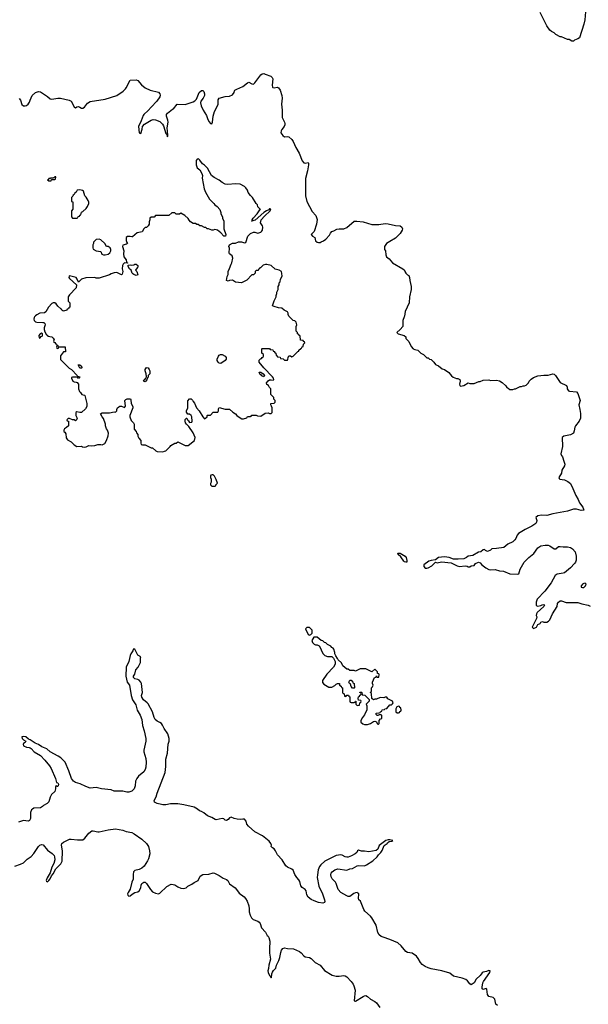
# Model space of a CAD drawing. Header units: inches. Extents: x 2473073 to 2657680, y 705365 to 849016.
# Tile 66 of 151: x 2499857 to 2507530, y 800720 to 814011. Entities that reach past the tile are written whole.
import ezdxf

# ---------------------------------------------------------------- set-up
doc = ezdxf.new("R2010")
doc.units = ezdxf.units.IN
doc.header["$MEASUREMENT"] = 0
for name, color, linetype in [('C4890', 7, 'Continuous'), ('C4891', 7, 'Continuous'), ('C5800', 7, 'Continuous'), ('C5801', 7, 'Continuous')]:
    doc.layers.add(name, color=color, linetype=linetype)

msp = doc.modelspace()

# ---------------------------------------------------------------- linework, layer by layer
at = {"layer": 'C4890', "color": 5, "elevation": 60}
for points in [[(2500000, 804289), (2499998, 804290), (2499977, 804297), (2499938, 804330), (2499903, 804337), (2499888, 804330), (2499889, 804310), (2499909, 804289), (2499938, 804270), (2499930, 804254), (2499910, 804242), (2499902, 804230), (2499909, 804210), (2499948, 804190), (2499986, 804186), (2500000, 804180)], [(2500000, 803221), (2499990, 803201), (2499970, 803194), (2499910, 803199), (2499843, 803177)], [(2499790, 802586), (2499870, 802611), (2499908, 802630), (2499959, 802681), (2500000, 802708)]]:
    msp.add_lwpolyline(points, dxfattribs=at)
at = {"layer": 'C4891', "color": 5, "elevation": 60}
msp.add_lwpolyline([(2499850, 812947), (2499866, 812926), (2499888, 812868), (2499910, 812848), (2499930, 812847), (2499950, 812853), (2499970, 812869), (2499990, 812898), (2500000, 812924)], dxfattribs=at)
at = {"layer": 'C5800', "color": 5}
for points, elevation in [([(2500059, 810000), (2500051, 809990), (2500046, 809970), (2500051, 809950), (2500070, 809931), (2500090, 809926), (2500170, 809925), (2500182, 809922), (2500194, 809910), (2500202, 809890), (2500185, 809850), (2500185, 809830), (2500197, 809797), (2500218, 809758), (2500230, 809754), (2500238, 809738), (2500292, 809732), (2500310, 809714), (2500322, 809690), (2500314, 809670), (2500318, 809658), (2500330, 809654), (2500338, 809638), (2500354, 809630), (2500358, 809618), (2500374, 809610), (2500374, 809606), (2500358, 809602), (2500354, 809590), (2500358, 809578), (2500370, 809574), (2500382, 809578), (2500386, 809594), (2500470, 809594), (2500474, 809526), (2500450, 809526), (2500406, 809474), (2500406, 809426), (2500525, 809305), (2500554, 809290), (2500634, 809210), (2500638, 809198), (2500672, 809192), (2500670, 809186), (2500658, 809182), (2500650, 809166), (2500642, 809182), (2500630, 809186), (2500570, 809186), (2500558, 809182), (2500554, 809170), (2500574, 809130), (2500590, 809122), (2500620, 809120), (2500633, 809113), (2500652, 809092), (2500652, 809030), (2500662, 808990), (2500677, 808977), (2500694, 808950), (2500730, 808942), (2500736, 808936), (2500762, 808830), (2500762, 808790), (2500744, 808756), (2500690, 808708), (2500670, 808708), (2500630, 808718), (2500614, 808710), (2500614, 808670), (2500632, 808630), (2500622, 808610), (2500610, 808598), (2500590, 808608), (2500568, 808608), (2500530, 808626), (2500510, 808626), (2500494, 808610), (2500498, 808598), (2500514, 808590), (2500514, 808530), (2500490, 808506), (2500462, 808490), (2500454, 808470), (2500454, 808450), (2500464, 808444), (2500480, 808420), (2500485, 808365), (2500500, 808340), (2500550, 808311), (2500590, 808271), (2500630, 808251), (2500690, 808252), (2500704, 808244), (2500730, 808242), (2500755, 808245), (2500790, 808262), (2500830, 808258), (2500870, 808265), (2500910, 808278), (2500950, 808278), (2500970, 808272), (2500996, 808284), (2501008, 808292), (2501029, 808331), (2501050, 808394), (2501055, 808430), (2501042, 808470), (2501029, 808489), (2501015, 808530), (2501015, 808550), (2500990, 808626), (2500968, 808650), (2500948, 808692), (2500970, 808702), (2501070, 808705), (2501130, 808718), (2501150, 808714), (2501167, 808733), (2501167, 808747), (2501175, 808770), (2501194, 808786), (2501210, 808792), (2501230, 808792), (2501270, 808774), (2501287, 808793), (2501278, 808870), (2501290, 808882), (2501309, 808891), (2501352, 808892), (2501358, 808878), (2501361, 808830), (2501385, 808790), (2501385, 808770), (2501342, 808670), (2501342, 808650), (2501362, 808602), (2501391, 808571), (2501402, 808550), (2501404, 808484), (2501430, 808454), (2501433, 808433), (2501452, 808410), (2501452, 808390), (2501464, 808364), (2501492, 808330), (2501493, 808293), (2501498, 808278), (2501513, 808273), (2501551, 808271), (2501633, 808233), (2501650, 808232), (2501694, 808190), (2501710, 808182), (2501790, 808178), (2501810, 808185), (2501830, 808192), (2501888, 808250), (2501896, 808264), (2501950, 808294), (2501970, 808294), (2501990, 808314), (2502074, 808270), (2502090, 808265), (2502130, 808265), (2502217, 808330), (2502223, 808370), (2502196, 808436), (2502139, 808519), (2502109, 808549), (2502095, 808570), (2502089, 808591), (2502088, 808612), (2502107, 808633), (2502114, 808634), (2502122, 808610), (2502137, 808597), (2502150, 808574), (2502182, 808578), (2502186, 808590), (2502178, 808650), (2502170, 808666), (2502150, 808686), (2502127, 808687), (2502108, 808712), (2502108, 808732), (2502128, 808770), (2502127, 808867), (2502150, 808894), (2502170, 808894), (2502190, 808874), (2502197, 808857), (2502215, 808835), (2502243, 808770), (2502277, 808730), (2502328, 808648), (2502350, 808625), (2502366, 808630), (2502386, 808650), (2502386, 808670), (2502390, 808674), (2502430, 808674), (2502468, 808712), (2502530, 808714), (2502538, 808730), (2502540, 808760), (2502550, 808774), (2502630, 808754), (2502690, 808752), (2502732, 808712), (2502771, 808691), (2502786, 808666), (2502830, 808636), (2502855, 808625), (2502875, 808625), (2502922, 808638), (2502930, 808654), (2502970, 808654), (2502982, 808658), (2502990, 808672), (2503050, 808674), (2503065, 808665), (2503110, 808661), (2503170, 808698), (2503210, 808702), (2503230, 808694), (2503250, 808694), (2503266, 808710), (2503266, 808770), (2503256, 808796), (2503246, 808810), (2503246, 808830), (2503290, 808834), (2503306, 808850), (2503306, 808870), (2503288, 808888), (2503286, 808910), (2503246, 808950), (2503246, 809030), (2503230, 809046), (2503215, 809075), (2503190, 809086), (2503188, 809108), (2503210, 809138), (2503228, 809150), (2503251, 809151), (2503276, 809144), (2503286, 809154), (2503282, 809170), (2503269, 809190), (2503150, 809310), (2503089, 809390), (2503087, 809413), (2503107, 809433), (2503122, 809438), (2503127, 809453), (2503142, 809458), (2503146, 809470), (2503146, 809490), (2503126, 809510), (2503126, 809570), (2503130, 809574), (2503230, 809574), (2503238, 809558), (2503273, 809553), (2503278, 809538), (2503293, 809533), (2503298, 809518), (2503314, 809510), (2503318, 809478), (2503333, 809473), (2503338, 809458), (2503370, 809454), (2503378, 809438), (2503412, 809432), (2503430, 809414), (2503470, 809414), (2503476, 809424), (2503478, 809450), (2503487, 809473), (2503510, 809474), (2503530, 809462), (2503546, 809470), (2503610, 809534), (2503622, 809538), (2503626, 809550), (2503650, 809574), (2503662, 809578), (2503667, 809593), (2503682, 809598), (2503686, 809630), (2503706, 809650), (2503702, 809662), (2503687, 809667), (2503682, 809682), (2503647, 809687), (2503642, 809742), (2503627, 809747), (2503622, 809762), (2503606, 809770), (2503606, 809790), (2503588, 809808), (2503588, 809868), (2503595, 809890), (2503590, 809926), (2503570, 809946), (2503549, 809949), (2503498, 810000)], 80), ([(2505045, 810000), (2505028, 809950), (2505026, 809870), (2504993, 809827), (2504948, 809790), (2504950, 809786), (2504966, 809770), (2505046, 809750), (2505066, 809730), (2505068, 809708), (2505108, 809668), (2505140, 809600), (2505166, 809570), (2505190, 809558), (2505230, 809548), (2505269, 809509), (2505306, 809490), (2505340, 809460), (2505350, 809446), (2505370, 809446), (2505388, 809428), (2505410, 809426), (2505448, 809388), (2505470, 809358), (2505510, 809338), (2505560, 809300), (2505589, 809289), (2505648, 809250), (2505682, 809202), (2505705, 809185), (2505750, 809168), (2505770, 809168), (2505795, 809155), (2505802, 809130), (2505794, 809090), (2505795, 809075), (2505805, 809065), (2505850, 809075), (2505910, 809108), (2505930, 809098), (2505990, 809098), (2506053, 809127), (2506070, 809128), (2506113, 809147), (2506190, 809148), (2506210, 809142), (2506290, 809144), (2506330, 809134), (2506370, 809114), (2506418, 809070), (2506430, 809048), (2506450, 809038), (2506470, 809018), (2506510, 809018), (2506533, 809027), (2506550, 809028), (2506610, 809058), (2506630, 809058), (2506650, 809068), (2506670, 809068), (2506690, 809078), (2506722, 809110), (2506731, 809130), (2506760, 809160), (2506790, 809179), (2506850, 809202), (2506930, 809214), (2506990, 809214), (2507050, 809232), (2507070, 809226), (2507086, 809210), (2507150, 809115), (2507235, 809075), (2507245, 809050), (2507246, 809026), (2507263, 809003), (2507277, 808997), (2507369, 808989), (2507387, 808967), (2507419, 808870), (2507403, 808810), (2507418, 808750), (2507426, 808694), (2507423, 808630), (2507405, 808590), (2507359, 808530), (2507349, 808510), (2507341, 808459), (2507329, 808430), (2507290, 808407), (2507198, 808390), (2507179, 808370), (2507183, 808250), (2507161, 808150), (2507169, 808130), (2507184, 808110), (2507198, 808050), (2507214, 808010), (2507209, 807990), (2507173, 807930), (2507167, 807890), (2507133, 807830), (2507138, 807818), (2507148, 807810), (2507210, 807800), (2507256, 807776), (2507288, 807748), (2507322, 807682), (2507360, 807590), (2507395, 807535), (2507411, 807490), (2507457, 807430), (2507468, 807392), (2507433, 807387), (2507370, 807404), (2507330, 807403), (2507250, 807377), (2507050, 807342), (2506970, 807317), (2506898, 807322), (2506850, 807313), (2506821, 807290), (2506835, 807250), (2506833, 807230), (2506822, 807210), (2506770, 807174), (2506679, 807130), (2506590, 807077), (2506570, 807051), (2506554, 807010), (2506539, 806990), (2506510, 806965), (2506444, 806930), (2506390, 806888), (2506290, 806871), (2506230, 806867), (2506209, 806850), (2506170, 806831), (2506145, 806845), (2506130, 806861), (2506110, 806857), (2506078, 806830), (2506050, 806823), (2505970, 806779), (2505911, 806769), (2505885, 806750), (2505850, 806733), (2505772, 806728), (2505710, 806730), (2505651, 806751), (2505590, 806761), (2505510, 806752), (2505470, 806719), (2505410, 806710), (2505380, 806700), (2505309, 806651), (2505311, 806630), (2505330, 806609), (2505350, 806606), (2505370, 806611), (2505419, 806641), (2505470, 806687), (2505490, 806681), (2505550, 806693), (2505678, 806678), (2505759, 806639), (2505790, 806631), (2505870, 806640), (2505895, 806635), (2505910, 806624), (2505930, 806624), (2505950, 806638), (2505990, 806642), (2506006, 806670), (2506050, 806687), (2506070, 806679), (2506093, 806653), (2506147, 806610), (2506190, 806589), (2506210, 806586), (2506272, 806588), (2506330, 806573), (2506386, 806566), (2506470, 806533), (2506575, 806525), (2506591, 806530), (2506610, 806595), (2506666, 806690), (2506727, 806750), (2506794, 806806), (2506850, 806880), (2506890, 806908), (2506950, 806917), (2506990, 806916), (2507012, 806910), (2507070, 806870), (2507090, 806867), (2507130, 806898), (2507150, 806901), (2507190, 806895), (2507250, 806896), (2507290, 806885), (2507316, 806870), (2507354, 806830), (2507367, 806770), (2507365, 806715), (2507357, 806690), (2507344, 806670), (2507290, 806613), (2507210, 806545), (2507190, 806538), (2507112, 806528), (2507084, 806510), (2507030, 806410), (2506945, 806295), (2506842, 806190), (2506828, 806150), (2506828, 806110), (2506838, 806098), (2506850, 806095), (2506890, 806102), (2506907, 806113), (2506930, 806119), (2506939, 806110), (2506930, 806092), (2506842, 806010), (2506830, 805992), (2506829, 805970), (2506835, 805950), (2506833, 805930), (2506775, 805810), (2506781, 805801), (2506790, 805795), (2506831, 805809), (2506850, 805849), (2506879, 805861), (2506890, 805878), (2506910, 805886), (2506930, 805878), (2506970, 805878), (2506992, 805890), (2507011, 805910), (2507045, 805990), (2507111, 806090), (2507116, 806130), (2507126, 806150), (2507150, 806166), (2507170, 806166), (2507230, 806144), (2507390, 806142), (2507445, 806125), (2507530, 806109), (2507554, 806094)], 60), ([(2506303, 800703), (2506284, 800724), (2506268, 800788), (2506259, 800799), (2506245, 800810), (2506190, 800825), (2506177, 800837), (2506172, 800852), (2506163, 800923), (2506150, 800933), (2506110, 800922), (2506099, 800930), (2506097, 800950), (2506109, 801010), (2506117, 801030), (2506201, 801150), (2506205, 801170), (2506190, 801176), (2506158, 801162), (2506110, 801152), (2506097, 801143), (2506070, 801110), (2506019, 801061), (2505990, 801011), (2505950, 800984), (2505930, 800996), (2505898, 801038), (2505876, 801056), (2505830, 801075), (2505710, 801098), (2505662, 801142), (2505554, 801170), (2505410, 801199), (2505371, 801211), (2505330, 801231), (2505290, 801258), (2505264, 801284), (2505236, 801336), (2505210, 801371), (2505152, 801410), (2505090, 801421), (2505070, 801431), (2505005, 801510), (2504958, 801550), (2504850, 801596), (2504764, 801624), (2504737, 801637), (2504710, 801657), (2504688, 801690), (2504669, 801789), (2504610, 801885), (2504589, 801910), (2504515, 801975), (2504499, 801999), (2504454, 802110), (2504432, 802132), (2504427, 802150), (2504432, 802210), (2504422, 802222), (2504410, 802228), (2504390, 802226), (2504366, 802214), (2504310, 802175), (2504290, 802175), (2504270, 802183), (2504192, 802230), (2504156, 802270), (2504130, 802350), (2504117, 802370), (2504074, 802414), (2504062, 802442), (2504056, 802470), (2504061, 802490), (2504076, 802510), (2504110, 802533), (2504150, 802547), (2504270, 802530), (2504310, 802548), (2504350, 802551), (2504410, 802587), (2504430, 802592), (2504510, 802590), (2504538, 802602), (2504622, 802658), (2504683, 802710), (2504701, 802739), (2504732, 802768), (2504750, 802796), (2504776, 802865), (2504815, 802890), (2504821, 802900), (2504843, 802917), (2504880, 802920), (2504891, 802930), (2504850, 802939), (2504830, 802939), (2504798, 802930), (2504710, 802863), (2504688, 802812), (2504666, 802794), (2504570, 802777), (2504510, 802788), (2504468, 802788), (2504430, 802801), (2504415, 802790), (2504406, 802770), (2504384, 802750), (2504335, 802725), (2504290, 802708), (2504270, 802706), (2504250, 802712), (2504210, 802732), (2504190, 802737), (2504130, 802730), (2503975, 802650), (2503919, 802601), (2503902, 802578), (2503887, 802533), (2503874, 802466), (2503872, 802430), (2503893, 802313), (2503942, 802210), (2503969, 802130), (2503973, 802107), (2503970, 802092), (2503950, 802083), (2503890, 802093), (2503830, 802115), (2503790, 802134), (2503750, 802168), (2503730, 802198), (2503724, 802250), (2503710, 802270), (2503670, 802298), (2503650, 802319), (2503637, 802377), (2503622, 802402), (2503595, 802430), (2503570, 802471), (2503546, 802530), (2503530, 802544), (2503470, 802572), (2503449, 802590), (2503400, 802670), (2503336, 802736), (2503310, 802790), (2503290, 802819), (2503270, 802830), (2503251, 802850), (2503253, 802867), (2503247, 802890), (2503223, 802923), (2503134, 802994), (2503030, 803050), (2502943, 803123), (2502924, 803150), (2502915, 803190), (2502890, 803217), (2502870, 803221), (2502830, 803215), (2502790, 803220), (2502750, 803228), (2502710, 803247), (2502690, 803239), (2502670, 803213), (2502650, 803202), (2502630, 803205), (2502610, 803222), (2502590, 803230), (2502510, 803212), (2502494, 803214), (2502450, 803242), (2502390, 803265), (2502343, 803303), (2502310, 803321), (2502282, 803330), (2502255, 803355), (2502210, 803381), (2502070, 803413), (2501990, 803425), (2501890, 803425), (2501830, 803411), (2501790, 803411), (2501770, 803419), (2501710, 803430), (2501678, 803450), (2501673, 803470), (2501698, 803522), (2501712, 803570), (2501819, 803850), (2501827, 803930), (2501827, 804030), (2501853, 804110), (2501859, 804230), (2501874, 804270), (2501875, 804310), (2501858, 804370), (2501805, 804445), (2501786, 804490), (2501770, 804510), (2501750, 804525), (2501710, 804543), (2501686, 804566), (2501673, 804590), (2501648, 804670), (2501590, 804774), (2501576, 804790), (2501528, 804828), (2501505, 804865), (2501502, 804890), (2501514, 804930), (2501501, 805050), (2501493, 805070), (2501470, 805094), (2501450, 805104), (2501413, 805113), (2501391, 805130), (2501394, 805150), (2501410, 805175), (2501426, 805234), (2501454, 805270), (2501488, 805332), (2501485, 805395), (2501490, 805412), (2501450, 805434), (2501410, 805514), (2501390, 805514), (2501385, 805490), (2501358, 805450), (2501350, 805430), (2501332, 805348), (2501292, 805270), (2501291, 805150), (2501307, 805070), (2501337, 805030), (2501362, 804890), (2501379, 804830), (2501424, 804764), (2501442, 804690), (2501482, 804622), (2501503, 804563), (2501516, 804484), (2501538, 804410), (2501561, 804310), (2501561, 804270), (2501533, 804150), (2501534, 804130), (2501559, 804039), (2501564, 803990), (2501559, 803921), (2501550, 803891), (2501530, 803860), (2501461, 803799), (2501438, 803770), (2501419, 803730), (2501416, 803670), (2501404, 803630), (2501370, 803596), (2501330, 803582), (2501303, 803583), (2501250, 803597), (2501150, 803596), (2501130, 803598), (2501090, 803615), (2500962, 803630), (2500890, 803648), (2500810, 803639), (2500750, 803658), (2500674, 803694), (2500610, 803714), (2500584, 803730), (2500554, 803770), (2500519, 803870), (2500470, 803988), (2500410, 804045), (2500376, 804070), (2500270, 804127), (2500224, 804170), (2500157, 804197), (2500110, 804225), (2500064, 804244), (2500000, 804289)], 60), ([(2500000, 804180), (2500010, 804175), (2500053, 804130), (2500139, 804079), (2500196, 804016), (2500259, 803939), (2500282, 803902), (2500342, 803770), (2500354, 803714), (2500372, 803710), (2500379, 803690), (2500377, 803670), (2500370, 803658), (2500361, 803661), (2500350, 803674), (2500342, 803650), (2500342, 803630), (2500329, 803591), (2500288, 803550), (2500270, 803514), (2500250, 803454), (2500228, 803432), (2500176, 803404), (2500166, 803390), (2500138, 803370), (2500050, 803366), (2500030, 803356), (2500017, 803343), (2500002, 803310), (2500004, 803230), (2500000, 803221)], 60), ([(2500000, 802708), (2500010, 802715), (2500050, 802754), (2500110, 802848), (2500130, 802870), (2500150, 802878), (2500172, 802872), (2500230, 802800), (2500297, 802757), (2500320, 802730), (2500328, 802710), (2500329, 802670), (2500319, 802621), (2500290, 802570), (2500267, 802493), (2500226, 802426), (2500215, 802390), (2500220, 802380), (2500230, 802375), (2500250, 802389), (2500270, 802415), (2500285, 802455), (2500310, 802483), (2500346, 802550), (2500410, 802615), (2500432, 802650), (2500436, 802790), (2500422, 802870), (2500427, 802890), (2500447, 802910), (2500530, 802947), (2500550, 802949), (2500638, 802938), (2500710, 802940), (2500737, 802963), (2500788, 803032), (2500830, 803060), (2500850, 803063), (2500910, 803048), (2500930, 803048), (2501050, 803075), (2501150, 803087), (2501250, 803072), (2501293, 803053), (2501370, 803040), (2501403, 803023), (2501507, 802950), (2501569, 802890), (2501594, 802850), (2501610, 802790), (2501612, 802750), (2501595, 802685), (2501583, 802657), (2501535, 802585), (2501504, 802556), (2501470, 802540), (2501413, 802527), (2501394, 802510), (2501388, 802470), (2501387, 802410), (2501370, 802370), (2501346, 802274), (2501319, 802230), (2501314, 802210), (2501315, 802195), (2501330, 802178), (2501350, 802186), (2501374, 802206), (2501413, 802227), (2501450, 802238), (2501470, 802252), (2501492, 802290), (2501496, 802330), (2501506, 802350), (2501530, 802367), (2501550, 802367), (2501570, 802349), (2501620, 802270), (2501650, 802238), (2501690, 802218), (2501730, 802213), (2501750, 802221), (2501843, 802310), (2501899, 802341), (2501930, 802339), (2501950, 802332), (2501990, 802307), (2502030, 802289), (2502070, 802285), (2502102, 802290), (2502126, 802315), (2502151, 802329), (2502180, 802340), (2502210, 802364), (2502267, 802393), (2502292, 802450), (2502330, 802470), (2502410, 802476), (2502470, 802495), (2502488, 802492), (2502550, 802460), (2502604, 802424), (2502650, 802405), (2502668, 802390), (2502688, 802348), (2502763, 802290), (2502784, 802270), (2502819, 802219), (2502884, 802170), (2502903, 802150), (2502926, 802110), (2502951, 802050), (2502955, 802010), (2502952, 801970), (2502965, 801925), (2502985, 801885), (2503006, 801866), (2503070, 801841), (2503088, 801828), (2503101, 801810), (2503121, 801750), (2503175, 801695), (2503196, 801650), (2503210, 801640), (2503221, 801621), (2503233, 801570), (2503226, 801470), (2503229, 801409), (2503240, 801330), (2503219, 801250), (2503216, 801204), (2503207, 801170), (2503210, 801150), (2503226, 801110), (2503239, 801099), (2503250, 801078), (2503256, 801084), (2503261, 801130), (2503268, 801152), (2503283, 801177), (2503312, 801210), (2503322, 801250), (2503356, 801310), (2503368, 801350), (2503379, 801421), (2503388, 801450), (2503410, 801472), (2503430, 801480), (2503472, 801472), (2503550, 801470), (2503632, 801432), (2503655, 801415), (2503690, 801375), (2503710, 801361), (2503770, 801350), (2503790, 801337), (2503844, 801284), (2503910, 801248), (2503970, 801178), (2504074, 801114), (2504130, 801101), (2504170, 801101), (2504230, 801110), (2504250, 801104), (2504272, 801090), (2504330, 801030), (2504359, 800990), (2504368, 800970), (2504383, 800910), (2504370, 800769), (2504390, 800763), (2504490, 800825), (2504510, 800835), (2504530, 800838), (2504550, 800827), (2504593, 800790), (2504650, 800760), (2504670, 800741), (2504715, 800675)], 60)]:
    msp.add_lwpolyline(points, dxfattribs=dict(at, elevation=elevation))
for points, elevation in [([(2500150, 809778), (2500134, 809770), (2500114, 809750), (2500118, 809718), (2500130, 809714), (2500147, 809733), (2500162, 809738), (2500166, 809750), (2500166, 809770)], 80), ([(2502570, 809369), (2502550, 809375), (2502535, 809390), (2502522, 809410), (2502522, 809430), (2502538, 809470), (2502550, 809482), (2502569, 809491), (2502590, 809492), (2502632, 809470), (2502642, 809450), (2502642, 809430), (2502631, 809409)], 80), ([(2500690, 809306), (2500669, 809309), (2500648, 809352), (2500670, 809352), (2500690, 809334), (2500694, 809310)], 80), ([(2501550, 809124), (2501529, 809130), (2501550, 809162), (2501556, 809164), (2501569, 809190), (2501564, 809230), (2501548, 809270), (2501549, 809290), (2501570, 809318), (2501590, 809312), (2501605, 809290), (2501611, 809270), (2501611, 809230), (2501592, 809210), (2501590, 809186), (2501582, 809178), (2501571, 809150)], 80), ([(2503150, 809188), (2503123, 809203), (2503115, 809215), (2503103, 809223), (2503088, 809250), (2503090, 809254), (2503110, 809251), (2503142, 809230), (2503162, 809210)], 80), ([(2502470, 807868), (2502453, 807867), (2502438, 807862), (2502434, 807850), (2502434, 807830), (2502442, 807810), (2502442, 807770), (2502434, 807750), (2502434, 807730), (2502450, 807714), (2502490, 807714), (2502502, 807718), (2502506, 807730), (2502526, 807754), (2502510, 807806), (2502488, 807850)], 80), ([(2505070, 806687), (2505050, 806693), (2505042, 806702), (2505000, 806760), (2504964, 806790), (2504961, 806810), (2504990, 806812), (2505058, 806770), (2505073, 806750), (2505083, 806710), (2505081, 806690)], 60), ([(2507490, 806405), (2507470, 806401), (2507451, 806390), (2507444, 806376), (2507436, 806370), (2507434, 806350), (2507450, 806345), (2507470, 806346), (2507492, 806368), (2507501, 806390)], 60), ([(2503770, 805806), (2503730, 805806), (2503714, 805790), (2503750, 805714), (2503770, 805702), (2503786, 805710), (2503806, 805730), (2503806, 805770)], 80), ([(2503870, 805678), (2503825, 805675), (2503798, 805630), (2503810, 805602), (2503830, 805582), (2503850, 805572), (2503872, 805572), (2503897, 805557), (2503920, 805520), (2503924, 805504), (2503950, 805454), (2503974, 805430), (2504010, 805414), (2504070, 805414), (2504091, 805391), (2504113, 805347), (2504113, 805313), (2504094, 805270), (2504003, 805177), (2503945, 805090), (2503945, 805065), (2503960, 805040), (2504030, 805002), (2504070, 805002), (2504110, 805022), (2504130, 805042), (2504146, 805050), (2504174, 805050), (2504174, 805030), (2504193, 805013), (2504198, 804998), (2504214, 804990), (2504214, 804930), (2504218, 804918), (2504234, 804910), (2504238, 804878), (2504250, 804874), (2504262, 804878), (2504270, 804894), (2504293, 804893), (2504298, 804878), (2504314, 804870), (2504314, 804810), (2504318, 804798), (2504330, 804794), (2504370, 804794), (2504382, 804798), (2504390, 804814), (2504394, 804810), (2504394, 804770), (2504410, 804754), (2504442, 804758), (2504446, 804790), (2504462, 804798), (2504466, 804810), (2504462, 804822), (2504427, 804827), (2504426, 804850), (2504428, 804872), (2504442, 804878), (2504447, 804893), (2504462, 804898), (2504466, 804910), (2504462, 804922), (2504447, 804927), (2504447, 804933), (2504470, 804934), (2504474, 804930), (2504478, 804898), (2504513, 804893), (2504573, 804833), (2504574, 804810), (2504534, 804770), (2504542, 804750), (2504542, 804690), (2504522, 804658), (2504511, 804629), (2504482, 804590), (2504462, 804550), (2504462, 804530), (2504488, 804508), (2504510, 804498), (2504550, 804498), (2504589, 804511), (2504630, 804538), (2504650, 804542), (2504673, 804533), (2504682, 804510), (2504690, 804502), (2504698, 804502), (2504706, 804510), (2504707, 804553), (2504727, 804573), (2504742, 804578), (2504746, 804610), (2504742, 804622), (2504730, 804626), (2504710, 804626), (2504690, 804618), (2504680, 804620), (2504666, 804630), (2504666, 804650), (2504707, 804653), (2504722, 804658), (2504726, 804670), (2504742, 804678), (2504750, 804694), (2504782, 804698), (2504786, 804710), (2504810, 804714), (2504850, 804762), (2504876, 804764), (2504890, 804774), (2504898, 804790), (2504886, 804810), (2504823, 804843), (2504810, 804866), (2504790, 804866), (2504770, 804858), (2504720, 804860), (2504670, 804838), (2504650, 804838), (2504630, 804829), (2504607, 804847), (2504606, 804910), (2504602, 804922), (2504586, 804930), (2504602, 804938), (2504606, 804950), (2504606, 804990), (2504616, 805004), (2504626, 805030), (2504618, 805050), (2504618, 805070), (2504647, 805133), (2504662, 805138), (2504670, 805154), (2504678, 805138), (2504690, 805134), (2504702, 805138), (2504706, 805170), (2504702, 805182), (2504687, 805187), (2504686, 805210), (2504650, 805246), (2504610, 805206), (2504530, 805248), (2504450, 805248), (2504390, 805218), (2504370, 805226), (2504310, 805226), (2504290, 805246), (2504270, 805246), (2504218, 805290), (2504198, 805330), (2504155, 805370), (2504148, 805390), (2504122, 805422), (2504109, 805449), (2504109, 805470), (2504096, 805516), (2504088, 805528), (2504070, 805538), (2504054, 805554), (2504010, 805578), (2503990, 805598), (2503970, 805606), (2503950, 805626), (2503926, 805630)], 80), ([(2504370, 804986), (2504347, 804987), (2504328, 805008), (2504322, 805042), (2504306, 805050), (2504298, 805070), (2504310, 805094), (2504330, 805094), (2504354, 805070), (2504358, 805058), (2504372, 805052), (2504374, 804990)], 80), ([(2504970, 804746), (2504945, 804735), (2504934, 804710), (2504934, 804670), (2504950, 804654), (2504970, 804654), (2504982, 804658), (2504987, 804673), (2505002, 804678), (2505006, 804690), (2505002, 804722), (2504987, 804727), (2504982, 804742)], 80)]:
    msp.add_lwpolyline(points, close=True, dxfattribs=dict(at, elevation=elevation))
at = {"layer": 'C5801', "color": 5}
for points, elevation in [([(2507496, 814170), (2507483, 814010), (2507471, 813949), (2507412, 813768), (2507390, 813751), (2507343, 813737), (2507330, 813722), (2507310, 813722), (2507270, 813745), (2507250, 813745), (2507170, 813782), (2507150, 813782), (2507090, 813812), (2507070, 813832), (2507032, 813852), (2507012, 813872), (2506971, 813930), (2506882, 814110)], 60), ([(2500000, 812924), (2500025, 812990), (2500070, 813029), (2500110, 813041), (2500136, 813036), (2500234, 812974), (2500270, 812944), (2500290, 812937), (2500370, 812950), (2500409, 812951), (2500526, 812926), (2500550, 812910), (2500590, 812836), (2500610, 812823), (2500630, 812837), (2500650, 812838), (2500670, 812832), (2500690, 812819), (2500710, 812819), (2500730, 812830), (2500774, 812886), (2500810, 812907), (2501010, 812939), (2501170, 812988), (2501253, 813047), (2501284, 813076), (2501295, 813090), (2501346, 813194), (2501430, 813199), (2501450, 813190), (2501501, 813130), (2501551, 813090), (2501618, 813058), (2501731, 813031), (2501750, 813010), (2501752, 812992), (2501746, 812970), (2501709, 812911), (2501629, 812830), (2501590, 812784), (2501531, 812730), (2501524, 812716), (2501496, 812644), (2501458, 812570), (2501470, 812486), (2501478, 812478), (2501490, 812475), (2501510, 812535), (2501516, 812570), (2501540, 812600), (2501630, 812655), (2501658, 812662), (2501690, 812661), (2501750, 812637), (2501783, 812603), (2501799, 812579), (2501830, 812474), (2501841, 812461), (2501851, 812429), (2501854, 812446), (2501853, 812507), (2501847, 812550), (2501861, 812630), (2501857, 812657), (2501837, 812710), (2501839, 812730), (2501850, 812749), (2501917, 812803), (2501931, 812809), (2501982, 812870), (2502090, 812868), (2502196, 812904), (2502222, 812918), (2502241, 812939), (2502278, 813030), (2502310, 813056), (2502330, 813056), (2502341, 813041), (2502350, 813010), (2502350, 812990), (2502335, 812950), (2502302, 812910), (2502296, 812890), (2502305, 812850), (2502331, 812790), (2502378, 812718), (2502390, 812679), (2502410, 812639), (2502430, 812609), (2502450, 812604), (2502461, 812630), (2502470, 812710), (2502488, 812770), (2502534, 812866), (2502534, 812930), (2502547, 812953), (2502630, 812973), (2502690, 812981), (2502730, 812999), (2502750, 813029), (2502755, 813050), (2502762, 813058), (2502786, 813074), (2502870, 813108), (2502930, 813161), (2502950, 813166), (2502990, 813144), (2503010, 813143), (2503030, 813157), (2503110, 813267), (2503130, 813282), (2503150, 813283), (2503170, 813278), (2503247, 813247), (2503265, 813230), (2503272, 813212), (2503266, 813126), (2503270, 813099), (2503274, 813094), (2503290, 813091), (2503330, 813100), (2503350, 813092), (2503370, 813062), (2503394, 812986), (2503398, 812950), (2503392, 812870), (2503401, 812790), (2503401, 812690), (2503432, 812630), (2503436, 812610), (2503433, 812590), (2503424, 812570), (2503394, 812530), (2503384, 812510), (2503383, 812483), (2503410, 812446), (2503430, 812432), (2503470, 812434), (2503490, 812429), (2503530, 812393), (2503547, 812367), (2503584, 812284), (2503628, 812208), (2503670, 812106), (2503690, 812081), (2503710, 812075), (2503750, 812085), (2503755, 812075), (2503755, 812050), (2503743, 811970), (2503714, 811866), (2503712, 811632), (2503730, 811557), (2503804, 811424), (2503854, 811370), (2503872, 811312), (2503861, 811250), (2503830, 811151), (2503789, 811110), (2503808, 811090), (2503842, 811070), (2503850, 811028), (2503870, 811009), (2503890, 811002), (2503910, 811002), (2503926, 811014), (2503955, 811025), (2503987, 811050), (2504038, 811102), (2504050, 811128), (2504070, 811154), (2504098, 811162), (2504136, 811184), (2504170, 811189), (2504230, 811189), (2504270, 811205), (2504370, 811291), (2504407, 811293), (2504490, 811282), (2504610, 811247), (2504705, 811245), (2504790, 811261), (2504830, 811257), (2504930, 811233), (2504990, 811229), (2505013, 811210), (2505021, 811190), (2505019, 811170), (2504990, 811125), (2504930, 811061), (2504850, 811018), (2504809, 810991), (2504782, 810950), (2504782, 810910), (2504795, 810890), (2504796, 810836), (2504808, 810810), (2504845, 810785), (2504890, 810729), (2505029, 810649), (2505049, 810629), (2505055, 810610), (2505070, 810588), (2505090, 810568), (2505110, 810558), (2505119, 810530), (2505121, 810490), (2505141, 810410), (2505141, 810370), (2505119, 810270), (2505113, 810190), (2505061, 810070), (2505049, 810010), (2505045, 810000)], 60), ([(2503498, 810000), (2503489, 810009), (2503478, 810030), (2503478, 810050), (2503470, 810066), (2503426, 810090), (2503396, 810116), (2503350, 810122), (2503290, 810138), (2503268, 810150), (2503290, 810214), (2503318, 810270), (2503318, 810290), (2503327, 810313), (2503328, 810332), (2503346, 810370), (2503346, 810410), (2503358, 810430), (2503360, 810460), (2503370, 810474), (2503378, 810510), (2503398, 810550), (2503396, 810584), (2503388, 810610), (2503358, 810630), (2503305, 810645), (2503250, 810693), (2503190, 810708), (2503173, 810707), (2503144, 810696), (2503113, 810667), (2503098, 810662), (2503093, 810647), (2503078, 810642), (2503073, 810627), (2503050, 810626), (2503034, 810610), (2503034, 810590), (2503012, 810568), (2502990, 810566), (2502924, 810496), (2502850, 810458), (2502769, 810469), (2502730, 810494), (2502690, 810489), (2502670, 810482), (2502649, 810490), (2502657, 810543), (2502669, 810570), (2502669, 810610), (2502690, 810654), (2502709, 810710), (2502722, 810730), (2502734, 810790), (2502723, 810823), (2502689, 810849), (2502683, 810863), (2502688, 810928), (2502678, 810950), (2502689, 810970), (2502730, 810994), (2502770, 810994), (2502810, 811011), (2502850, 811011), (2502890, 810998), (2502910, 811005), (2502934, 811090), (2502970, 811126), (2503010, 811145), (2503030, 811145), (2503070, 811131), (2503110, 811143), (2503119, 811150), (2503133, 811170), (2503139, 811210), (2503135, 811230), (2503115, 811255), (2503108, 811270), (2503115, 811310), (2503159, 811361), (2503238, 811430), (2503246, 811450), (2503238, 811458), (2503230, 811458), (2503217, 811443), (2503188, 811432), (2503152, 811410), (2503033, 811307), (2502986, 811290), (2502998, 811302), (2502995, 811310), (2503009, 811330), (2503062, 811390), (2503096, 811444), (2503106, 811450), (2503070, 811486), (2503068, 811510), (2503048, 811530), (2502998, 811610), (2502970, 811638), (2502939, 811679), (2502929, 811710), (2502910, 811742), (2502890, 811759), (2502830, 811789), (2502770, 811795), (2502666, 811786), (2502630, 811793), (2502590, 811813), (2502547, 811847), (2502481, 811881), (2502447, 811907), (2502390, 812009), (2502350, 812049), (2502325, 812065), (2502290, 812115), (2502270, 812135), (2502250, 812129), (2502239, 812110), (2502239, 812050), (2502251, 812010), (2502286, 811986), (2502317, 811937), (2502323, 811910), (2502321, 811870), (2502348, 811728), (2502365, 811685), (2502418, 811590), (2502478, 811530), (2502491, 811511), (2502522, 811490), (2502558, 811450), (2502572, 811410), (2502572, 811390), (2502592, 811352), (2502593, 811333), (2502612, 811290), (2502612, 811190), (2502638, 811110), (2502633, 811087), (2502610, 811089), (2502573, 811133), (2502526, 811170), (2502490, 811178), (2502470, 811168), (2502448, 811168), (2502407, 811187), (2502388, 811188), (2502367, 811207), (2502350, 811208), (2502310, 811228), (2502288, 811228), (2502267, 811247), (2502248, 811248), (2502230, 811258), (2502200, 811260), (2502163, 811283), (2502143, 811303), (2502130, 811326), (2502086, 811370), (2502030, 811398), (2502012, 811388), (2501990, 811386), (2501968, 811388), (2501950, 811406), (2501910, 811406), (2501870, 811366), (2501690, 811366), (2501670, 811346), (2501630, 811346), (2501614, 811330), (2501614, 811310), (2501604, 811284), (2501602, 811250), (2501592, 811228), (2501570, 811206), (2501550, 811206), (2501530, 811186), (2501510, 811146), (2501444, 811136), (2501380, 811080), (2501370, 811078), (2501350, 811086), (2501310, 811086), (2501294, 811070), (2501294, 811030), (2501304, 811004), (2501314, 810990), (2501300, 810980), (2501251, 810969), (2501243, 810950), (2501263, 810890), (2501256, 810850), (2501261, 810810), (2501292, 810770), (2501298, 810738), (2501314, 810730), (2501310, 810726), (2501270, 810728), (2501252, 810710), (2501245, 810695), (2501242, 810650), (2501251, 810610), (2501242, 810578), (2501233, 810567), (2501170, 810598), (2501130, 810595), (2501090, 810582), (2501070, 810569), (2500930, 810524), (2500890, 810524), (2500869, 810529), (2500750, 810527), (2500692, 810508), (2500650, 810466), (2500634, 810510), (2500617, 810530), (2500528, 810552), (2500524, 810550), (2500522, 810530), (2500530, 810518), (2500625, 810430), (2500621, 810390), (2500530, 810298), (2500512, 810270), (2500513, 810213), (2500534, 810190), (2500534, 810130), (2500518, 810122), (2500514, 810110), (2500498, 810102), (2500494, 810090), (2500450, 810078), (2500440, 810080), (2500426, 810090), (2500422, 810102), (2500410, 810106), (2500370, 810146), (2500350, 810175), (2500330, 810189), (2500310, 810189), (2500290, 810179), (2500245, 810130), (2500210, 810068), (2500190, 810055), (2500130, 810049), (2500090, 810029), (2500070, 810014), (2500059, 810000)], 80)]:
    msp.add_lwpolyline(points, dxfattribs=dict(at, elevation=elevation))
at = {"layer": 'C5801', "color": 5, "elevation": 80}
for points in [[(2500330, 811892), (2500320, 811880), (2500306, 811874), (2500274, 811870), (2500274, 811866), (2500250, 811866), (2500245, 811855), (2500234, 811850), (2500250, 811834), (2500270, 811834), (2500282, 811838), (2500286, 811854), (2500330, 811854), (2500342, 811858), (2500346, 811890)], [(2500670, 811713), (2500632, 811708), (2500617, 811683), (2500602, 811670), (2500594, 811650), (2500578, 811642), (2500574, 811630), (2500554, 811610), (2500554, 811570), (2500558, 811558), (2500572, 811552), (2500574, 811530), (2500573, 811453), (2500554, 811430), (2500554, 811350), (2500570, 811334), (2500630, 811334), (2500642, 811338), (2500647, 811353), (2500662, 811358), (2500667, 811373), (2500682, 811378), (2500689, 811411), (2500710, 811422), (2500756, 811464), (2500774, 811490), (2500789, 811530), (2500789, 811550), (2500781, 811570), (2500754, 811614), (2500735, 811635), (2500716, 811696), (2500705, 811705)], [(2500930, 811048), (2500890, 811046), (2500853, 811007), (2500852, 810988), (2500842, 810970), (2500842, 810930), (2500850, 810914), (2500890, 810892), (2500950, 810882), (2500967, 810847), (2500990, 810836), (2501010, 810836), (2501050, 810847), (2501075, 810865), (2501088, 810890), (2501088, 810910), (2501078, 810930), (2501050, 810948), (2501029, 810949), (2501008, 810990), (2500950, 811038)], [(2501430, 810558), (2501398, 810570), (2501382, 810582), (2501375, 810590), (2501362, 810630), (2501338, 810650), (2501318, 810690), (2501322, 810698), (2501350, 810702), (2501370, 810698), (2501396, 810704), (2501410, 810712), (2501428, 810712), (2501450, 810694), (2501451, 810670), (2501440, 810660), (2501422, 810630), (2501438, 810610), (2501450, 810566)]]:
    msp.add_lwpolyline(points, close=True, dxfattribs=at)

doc.saveas('drawing.dxf')
